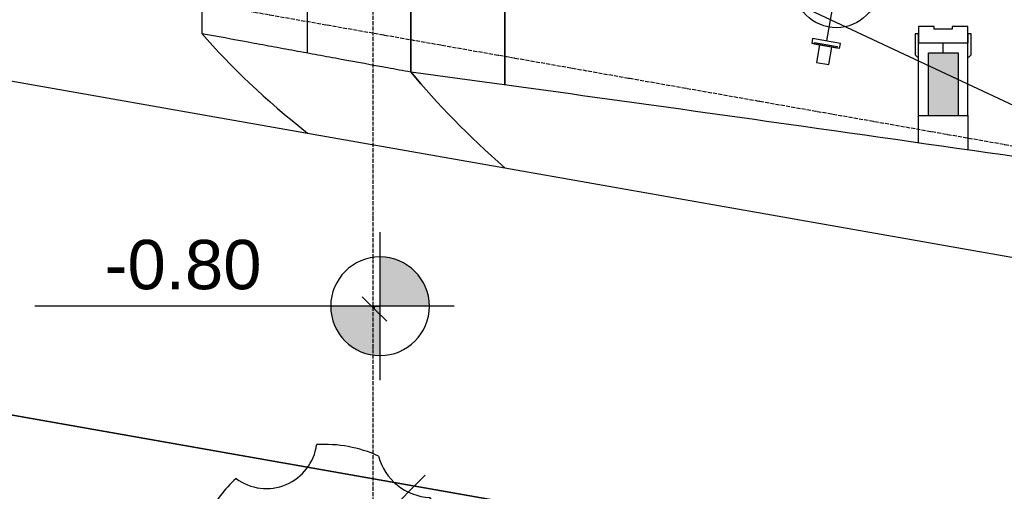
# Model space of a CAD drawing. Extents: x 109676 to 150640, y -94043 to -57043.
# Tile 6 of 39: x 123780 to 126775, y -77584 to -76150. Entities that reach past the tile are written whole.
import ezdxf

# ---------------------------------------------------------------- set-up
doc = ezdxf.new("R2010")
doc.units = 0
doc.linetypes.add('_TRAÇO_-_PONTO', pattern=[16, 12, -2, 0, -2])
doc.layers.get('0').update_dxf_attribs({"linetype": 'CONTINUOUS'})
doc.layers.get('DEFPOINTS').update_dxf_attribs({"linetype": 'CONTINUOUS'})
for name, color, linetype in [('A-ANNO-DIMS', 1, 'CONTINUOUS'), ('A-DOOR', 1, 'CONTINUOUS'), ('A-DOOR-FRAM', 1, 'CONTINUOUS'), ('A-MASS', 5, 'CONTINUOUS'), ('A-WALL', 2, 'CONTINUOUS'), ('A-WALL-PATT', 2, 'CONTINUOUS'), ('C-TOPO', 2, 'CONTINUOUS'), ('C-TOPO-MAJR', 2, 'CONTINUOUS'), ('E-LITE-EQPM', 4, 'CONTINUOUS'), ('L-PLNT-BEDS', 3, 'CONTINUOUS'), ('S-GRID', 1, 'CONTINUOUS')]:
    doc.layers.add(name, color=color, linetype=linetype)
doc.styles.add('ARIAL_1', font='arial.ttf', dxfattribs={"height": 150})
doc.styles.add('ARIAL_NARROW_2', font='ARIALN.TTF', dxfattribs={"height": 150})
doc.dimstyles.new('DIAGONAL_-_2_5MM_ARIAL_3', dxfattribs={"dimscale": 304.8, "dimtxt": 153.514646, "dimasz": 0.246063, "dimexe": 0.590551, "dimexo": 0.369094, "dimgap": 0.246063, "dimtad": 1, "dimlfac": 0.001, "dimrnd": 0.01, "dimzin": 0, "dimtxsty": 'ARIAL_NARROW_2', "dimblk1": 'OBLIQUE', "dimblk2": 'OBLIQUE', "dimsah": 1, "dimcen": 0.09, "dimdle": 0.590551, "dimazin": 3, "dimtfac": 1, "dimtdec": 4, "dimtix": 1, "dimtmove": 0, "dimatfit": 3, "dimtvp": 1, "dimtolj": 1, "dimtzin": 0})

# ---------------------------------------------------------------- blocks, each defined once
blk = doc.blocks.new('PORTA_DE_CORRER_COM_REVEST')
at = {"layer": 'A-DOOR'}
for p, q in [((-387, 85), (-393, 79)), ((-393, 79), (-393, 75)), ((-323, 85), (-387, 85)), ((-350, 75), (-323, 75)), ((-323, 75), (-323, 85)), ((387, 85), (323, 85)), ((323, 85), (323, 75)), ((323, 75), (350, 75)), ((393, 79), (387, 85)), ((393, 75), (393, 79)), ((-870, 27.5), (-870, -27.5)), ((-350, 27.5), (-870, 27.5)), ((-675, -22.5), (-675, 22.5)), ((-675, 22.5), (-25, 22.5)), ((-25, 22.5), (-25, -22.5)), ((-870, -27.5), (-350, -27.5)), ((-25, -22.5), (-675, -22.5)), ((-393, -75), (-393, -79)), ((-393, -79), (-387, -85)), ((-387, -85), (-350, -85)), ((-323, -75), (-335, -75)), ((-335, -85), (-323, -85)), ((-323, -85), (-323, -75)), ((350, -75), (323, -75)), ((323, -75), (323, -85)), ((323, -85), (387, -85)), ((387, -85), (393, -79)), ((393, -79), (393, -75))]:
    blk.add_line(p, q, dxfattribs=at)
at = {"layer": 'A-DOOR-FRAM'}
for p, q in [((-300, 75), (-350, 75)), ((-300, 27.5), (-300, 75)), ((350, 75), (300, 75)), ((300, 75), (300, 27.5)), ((-350, 27.5), (-300, 27.5)), ((300, 27.5), (309, 27.5)), ((309, 27.5), (309, -27.5)), ((-300, -27.5), (-350, -27.5)), ((-300, -75), (-300, -27.5)), ((309, -27.5), (300, -27.5)), ((300, -27.5), (300, -75)), ((-335, -75), (-300, -75)), ((300.1, -75), (350, -75))]:
    blk.add_line(p, q, dxfattribs=at)
blk = doc.blocks.new('RPC_VEGETAÇÃO_-_TROPICAL_-')
at = {"layer": 'L-PLNT-BEDS'}
for q in [(-224.2, 381.3), (-306.3, 299.2), (294.8, 287.4), (282.4, 17.5), (-150.9, -77.6), (-85.7, -448.9), (227.2, -356.9), (239.1, -348.5)]:
    blk.add_line((0.1, -7.2), q, dxfattribs=at)
for centre, radius, start, end in [((-71.8, 525.6), 205.7, 238.4657, 316.9123), ((0.1, -7.2), 400, 58.808, 78.7084), ((0.1, -7.2), 400, 116.6696, 126.6487), ((222.4, 310.2), 29, 121.2967, 348.7033), ((-406.9, 320.2), 168.4, 284.5761, 357.8078), ((0.1, -7.2), 400, 39.648, 51.192), ((394.4, 98.4), 172.7, 119.9838, 270.0162), ((0.1, -7.2), 400, 155.7352, 183.4024), ((-420, -183.8), 154.3, 323.3668, 82.226), ((0.1, -7.2), 400, 342.7424, 350.352), ((337, -243.1), 125.6, 68.9276, 221.0724), ((0.1, -7.2), 400, 222.1904, 242.6209), ((0.1, -7.2), 400, 279.0058, 307.2576), ((-163.4, -401.5), 44.1, 17.3648, 117.5876), ((0.1, -7.2), 400, 252.3315, 266.9942), ((22, -424.1), 46.2, 28.1518, 157.8482)]:
    blk.add_arc(centre, radius, start, end, dxfattribs=at)
blk = doc.blocks.new('M_LUMINÁRIA_DE_PAREDE_-_AR')
at = {"layer": 'E-LITE-EQPM'}
for p, q in [((131651.6, -74221.6), (131736.5, -74206.6)), ((131739.3, -74222.2), (131736.5, -74206.6)), ((131651.6, -74221.6), (131654.3, -74237.2)), ((131654.3, -74237.2), (131739.3, -74222.2)), ((131726.9, -74400.1), (131696.9, -74229.7))]:
    blk.add_line(p, q, dxfattribs=at)
blk.add_circle((131726.9, -74400.1), 130.2, dxfattribs=at)
blk = doc.blocks.new('PONTO_DE_ARANDELA_-_ARANDE')
at = {"layer": 'E-LITE-EQPM'}
for p, q in [((124334.4, -75050.8), (124296.9, -75057.4)), ((124296.9, -75057.4), (124306.2, -75110.6)), ((124343.8, -75104), (124334.4, -75050.8)), ((124290.6, -75113.3), (124359.4, -75101.2)), ((124360.2, -75105.9), (124291.4, -75118)), ((124359.4, -75101.2), (124360.2, -75105.9)), ((124291.4, -75118), (124290.6, -75113.3))]:
    blk.add_line(p, q, dxfattribs=at)
blk = doc.blocks.new('SPOT_ELEVATIONS_-_SPOT_ELE')
at = {"layer": 'A-ANNO-DIMS'}
h = blk.add_hatch(color=256, dxfattribs=at)
edge = h.paths.add_edge_path(flags=0)
edge.add_line((0, 0), (-2, 0))
edge.add_arc((0, 0), 2, 90, 180, ccw=False)
edge.add_line((0, 2), (0, 0))
h = blk.add_hatch(color=256, dxfattribs=at)
edge = h.paths.add_edge_path(flags=0)
edge.add_line((0, 0), (2, 0))
edge.add_arc((0, 0), 2, 270, 360, ccw=False)
edge.add_line((0, -2), (0, 0))
for p, q in [((0, -3), (0, 3)), ((-3, 0), (14, 0))]:
    blk.add_line(p, q, dxfattribs=at)
blk.add_circle((0, 0), 2, dxfattribs=at)
blk = doc.blocks.new('_OBLIQUE')
at = {"color": 0, "linetype": 'BYBLOCK'}
blk.add_line((-0.5, -0.5), (0.5, 0.5), dxfattribs=at)
blk = doc.blocks.new('*D105')
at = {"layer": 'A-ANNO-DIMS', "color": 0}
for p, q in [((140237.8, -75543), (141079.3, -75543)), ((140320.9, -78917.8), (140777, -78998.2))]:
    blk.add_line(p, q, dxfattribs=at)
blk.add_arc((121181.5, -75543), 19717.7, 350, 360, dxfattribs=at)
at = {"layer": 'DEFPOINTS', "color": 0}
for p in [(121181.5, -75543), (140125.3, -75543), (140765.9, -77832.1), (140210.1, -78898.3)]:
    blk.add_point(p, dxfattribs=at)
at = {"layer": 'A-ANNO-DIMS', "color": 0, "xscale": 75, "yscale": 75, "zscale": 75}
for p, rotation in [((140899.3, -75543), 89.99999999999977), ((140599.7, -78967), 259.9999999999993)]:
    blk.add_blockref('_OBLIQUE', p, dxfattribs=dict(at, rotation=rotation))
at = {"layer": 'A-ANNO-DIMS', "color": 0, "insert": (140673.2, -77248.3), "char_height": 150, "width": 327.498, "attachment_point": 5, "rotation": 85, "style": 'ARIAL_NARROW_2'}
blk.add_mtext('\\A1;10°', dxfattribs=at)

msp = doc.modelspace()

# ---------------------------------------------------------------- hatches: boundary and pattern name
at = {"layer": 'A-WALL-PATT'}
h = msp.add_hatch(color=256, dxfattribs=at)
h.paths.add_polyline_path([(126634.33, -76441.696), (126634.33, -76250.556), (126544.33, -76250.556), (126544.33, -76441.696), (126589.33, -76441.696)], flags=0)
h.paths.add_polyline_path([(126634.33, -75490.556), (126634.33, -74644.355), (126544.33, -74644.355), (126544.33, -75490.556), (126561.83, -75490.556), (126561.83, -75000.556), (126616.83, -75000.556), (126616.83, -75490.556)], flags=0)
h = msp.add_hatch(dxfattribs=at)
h.set_pattern_fill('FP_1', color=256, style=0, pattern_type=2)
h.set_pattern_definition([(50, (479.57, 9e-11), (546.5526, -47.8174), [57.15, -628.65]), (355, (479.57, 9e-11), (-105.7283, 573.17), [45.72, -502.92]), (100.451, (525.1, -4), (440.8275, 525.35), [48.57, -534.27]), (46.184, (479.6, 152.4), (813.2367, -126.1284), [85.725, -942.975]), (96.636, (547.3, 141.9), (712.2074, 742.2826), [72.855, -801.405]), (351.184, (479.6, 152.4), (712.215, 742.276), [68.58, -754.38]), (21, (555.77, 114.3), (454.8433, -306.796), [57.15, -628.65]), (326, (555.77, 114.3), (185.4063, 552.5638), [45.72, -502.92]), (71.451, (593.67, 88.73), (640.2512, 245.7641), [48.57, -534.27]), (37.5, (479.57, 9e-11), (9.26637, 253.66504), [25.146, -471.678, 25.146, -485.394, -504.825]), (37.5, (479.57, 9e-11), (9.26637, 253.66504), [-1007.364, 25.146, -479.679]), (7.5, (479.57, 9e-11), (200.45944, 300.5414), [25.146, -265.938, 25.146, -460.248, -192.405]), (7.5, (479.57, 9e-11), (200.45944, 300.5414), [-776.478, 25.146, -167.259]), (327.5, (309.64, 9e-11), (406.77284, -17.18643), [25.146, -165.354, 25.146, -569.214, -788.67]), (327.5, (309.64, 9e-11), (406.77284, -17.18643), [-784.86, 25.146, -763.524]), (317.5, (233.44, 9e-11), (444.3881, 76.28035), [25.146, -222.504, 25.146, -369.57, -560.07]), (317.5, (233.44, 9e-11), (444.3881, 76.28035), [-642.366, 25.146, -534.924])])
h.paths.add_polyline_path([(126664.33, -76441.696), (126664.33, -76220.556), (126589.33, -76220.556), (126589.33, -76250.556), (126634.33, -76250.556), (126634.33, -76441.696)], flags=0)
h.paths.add_polyline_path([(126664.33, -75520.556), (126664.33, -74644.355), (126634.33, -74644.355), (126634.33, -75490.556), (126616.83, -75490.556), (126616.83, -75520.556), (126634.33, -75520.556)], flags=0)

# ---------------------------------------------------------------- linework, layer by layer
at = {"layer": 'A-ANNO-DIMS'}
for p, q in [((124859.542, -77030.036, -671.613), (124822.042, -76992.536, -671.613)), ((124859.542, -77021.705, -671.613), (124876.204, -77021.705, -671.613)), ((124859.542, -77030.036, -671.613), (124859.542, -77021.705, -671.613)), ((124859.542, -77030.036, -671.613), (124897.042, -77067.536, -671.613))]:
    msp.add_line(p, q, dxfattribs=at)
at = {"layer": 'A-MASS'}
for p, q in [((124969.87, -76308.722, -671.613), (124969.87, -74777.329, -671.613)), ((124969.87, -74777.329, -671.613), (124969.87, -76308.722, -671.613)), ((124334.156, -74894.234, -671.613), (124334.156, -76191.817, -671.613)), ((125255.584, -75414.081, -671.613), (125255.584, -76347.712, -671.613)), ((125255.584, -76347.712, -671.613), (125255.584, -75414.081, -671.613)), ((122855.584, -76177.803, -671.613), (124655.584, -76495.191, -671.613)), ((124655.584, -76495.191, -671.613), (125255.584, -76600.987, -671.613)), ((125255.584, -76600.987, -671.613), (127655.584, -77024.172, -671.613))]:
    msp.add_line(p, q, dxfattribs=at)
for points in [[(124655.584, -76251.181, -671.613), (124655.584, -76208.293, -671.613), (124655.584, -76165.406, -671.613), (124655.584, -76122.518, -671.613)], [(124334.156, -76191.817, -671.613), (124420.995, -76292.942, -671.613), (124528.138, -76394.067, -671.613), (124655.584, -76495.191, -671.613)], [(125255.584, -76600.987, -671.613), (125145.083, -76503.566, -671.613), (125049.845, -76406.144, -671.613), (124969.87, -76308.722, -671.613)], [(124969.87, -76308.722, -671.613), (125049.845, -76406.144, -671.613), (125145.083, -76503.566, -671.613), (125255.584, -76600.987, -671.613)]]:
    msp.add_open_spline(points, degree=3, dxfattribs=at)
for points, knots in [([(124334.156, -76191.817, -671.613), (124381.23, -76200.558, -671.613), (124451.847, -76213.638, -671.613), (124546.015, -76231.019, -671.613), (124616.646, -76244.028, -671.613), (124687.282, -76257.012, -671.613), (124781.469, -76274.292, -671.613), (124875.663, -76291.528, -671.613), (124946.317, -76304.426, -671.613), (124969.87, -76308.722, -671.613)], [0, 0, 0, 0, 0.22222222, 0.33333333, 0.44444444, 0.55555556, 0.66666667, 0.88888889, 1, 1, 1, 1]), ([(124969.87, -76308.722, -671.613), (125368.086, -76362.768, -671.613), (126263.698, -76487.086, -671.613), (127158.606, -76616.444, -671.613), (127655.584, -76689.529, -671.613)], [0, 0, 0, 0, 0.44444444, 1, 1, 1, 1])]:
    msp.add_open_spline(points, degree=3, knots=knots, dxfattribs=at)
at = {"layer": 'A-WALL'}
for p, q in [((126514.33, -76441.696, -671.613), (126514.33, -76220.556, -671.613)), ((126514.33, -76220.556, -671.613), (126664.33, -76220.556, -671.613)), ((126589.33, -76250.556, -671.613), (126589.33, -76220.556, -671.613)), ((126664.33, -76441.696, -671.613), (126664.33, -76220.556, -671.613)), ((126544.33, -76250.556, -671.613), (126634.33, -76250.556, -671.613)), ((126544.33, -76441.696, -671.613), (126544.33, -76250.556, -671.613)), ((126634.33, -76250.556, -671.613), (126634.33, -76441.696, -671.613)), ((126514.33, -76441.696, -671.613), (126664.33, -76441.696, -671.613))]:
    msp.add_line(p, q, dxfattribs=at)
for points, knots in [([(126514.33, -76524.08, -671.613), (126514.33, -76519.613, -671.613), (126514.33, -76505.331, -671.613), (126514.33, -76480.729, -671.613), (126514.33, -76457.506, -671.613), (126514.33, -76444.336, -671.613), (126514.33, -76441.696, -671.613)], [-0.8357646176, -0.8357646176, -0.8357646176, -0.8357646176, -0.8269230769, -0.8076923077, -0.7884615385, -0.7836644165, -0.7836644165, -0.7836644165, -0.7836644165]), ([(126664.33, -76441.696, -671.613), (126664.33, -76444.336, -671.613), (126664.33, -76457.506, -671.613), (126664.33, -76480.729, -671.613), (126664.33, -76510.734, -671.613), (126664.33, -76532.124, -671.613), (126664.33, -76543.611, -671.613), (126664.33, -76545.555, -671.613)], [0.7836644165, 0.7836644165, 0.7836644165, 0.7836644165, 0.7884615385, 0.8076923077, 0.8269230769, 0.8461538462, 0.8500854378, 0.8500854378, 0.8500854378, 0.8500854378])]:
    msp.add_open_spline(points, degree=3, knots=knots, dxfattribs=at)
at = {"layer": 'C-TOPO'}
for p, q in [((122681.933, -77162.611, -671.613), (127096.845, -77941.075, -671.613)), ((127096.845, -77941.075, -671.613), (122681.933, -77162.611, -671.613))]:
    msp.add_line(p, q, dxfattribs=at)
at = {"layer": 'C-TOPO-MAJR'}
msp.add_polyline3d([(122082.654, -73992.557, -1000), (122161.343, -73988.176, -1000), (122202.367, -74167.853, -1000), (122957.054, -74610.219, -1000), (127763.019, -76859.756, -1000), (132796.143, -76109.835, -1000), (132866.731, -76104.539, -1000), (134900.379, -75016.283, -1000), (135623.568, -74720.192, -1000), (137214.802, -73699.236, -1000), (138014.278, -73738.176, -1000)], dxfattribs=at)
at = {"layer": 'S-GRID', "linetype": '_TRAÇO_-_PONTO'}
for p, q in [((124855.584, -80610.15, -671.613), (124855.584, -70898.098, -671.613)), ((118056.607, -74992.014, -671.613), (139554.071, -78782.597, -671.613))]:
    msp.add_line(p, q, dxfattribs=at)

# ---------------------------------------------------------------- block references
at = {"layer": 'A-ANNO-DIMS', "extrusion": (0, 0, -1), "xscale": 74.99999999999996, "yscale": 74.99999999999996, "zscale": 74.99999999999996}
msp.add_blockref('SPOT_ELEVATIONS_-_SPOT_ELE', (-124876.204, -77021.705, 671.613), dxfattribs=at)
at = {"layer": 'A-DOOR', "rotation": 270}
msp.add_blockref('PORTA_DE_CORRER_COM_REVEST', (126589.33, -75870.556, -671.613), dxfattribs=at)
at = {"layer": 'E-LITE-EQPM', "rotation": 159.9999999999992}
for name, p in [('M_LUMINÁRIA_DE_PAREDE_-_AR', (224600.753, -191010.833, -671.613)), ('PONTO_DE_ARANDELA_-_ARANDE', (217370.565, -189329.785, -671.613))]:
    msp.add_blockref(name, p, dxfattribs=at)
at = {"layer": 'L-PLNT-BEDS', "rotation": 269.9999999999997}
msp.add_blockref('RPC_VEGETAÇÃO_-_TROPICAL_-', (124714.321, -77841.745, -671.613), dxfattribs=at)

# ---------------------------------------------------------------- texts
at = {"layer": 'A-ANNO-DIMS', "insert": (124038.239, -76819.908, -671.613), "char_height": 150, "width": 571.11742, "attachment_point": 1, "style": 'ARIAL_1'}
msp.add_mtext('-0.80', dxfattribs=at)

# ---------------------------------------------------------------- dimensions: what is measured, and where the dimension line sits
at = {"layer": 'A-ANNO-DIMS'}
dim = msp.add_angular_dim_3p(base=(140765.944, -77832.113, -671.613), center=(121181.547, -75543.026, -671.613), p1=(140210.123, -78898.277, -671.613), p2=(140125.295, -75543.026, -671.613), dimstyle='DIAGONAL_-_2_5MM_ARIAL_3', override={"dimdec": 0, "dimpost": '<>', "dimfxl": 3356.323517}, dxfattribs=at)
dim.commit()
dim.dimension.update_dxf_attribs({"geometry": '*D105', "text_midpoint": (140673.227, -77248.327, -671.613)})

doc.saveas('drawing.dxf')
